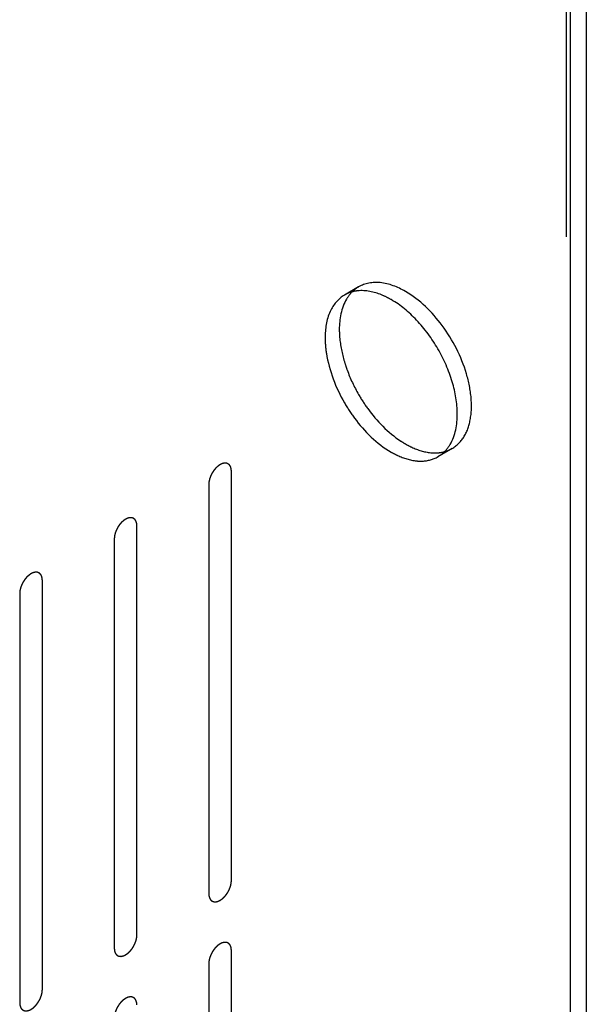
# Model space of a CAD drawing. Header units: inches. Extents: x 6 to 353, y 6 to 228.
# Tile 196 of 256: x 344.33 to 345.66, y 124.89 to 127.19. Entities that reach past the tile are written whole.
import ezdxf

# ---------------------------------------------------------------- set-up
doc = ezdxf.new("R2010")
doc.units = ezdxf.units.IN
doc.header["$LTSCALE"] = 19.946667
doc.header["$MEASUREMENT"] = 0
doc.linetypes.add('HIDDEN', pattern=[0.2, 0.1, -0.1])
doc.layers.get('0').update_dxf_attribs({"linetype": 'CONTINUOUS'})
doc.layers.add('DEFAULT_2', color=7, linetype='HIDDEN')

msp = doc.modelspace()

# ---------------------------------------------------------------- linework, layer by layer
at = {"color": 7, "linetype": 'Continuous'}
for p, q in [((345.6612, 128.6451), (345.6612, 75.4018)), ((345.6234, 128.6259), (345.6234, 75.3491))]:
    msp.add_line(p, q, dxfattribs=at)
at = {"layer": 'DEFAULT_2', "color": 7, "linetype": 'HIDDEN'}
for p, q in [((345.6142, 128.6785), (345.6142, 75.4018)), ((345.1283, 126.5665), (345.0951, 126.5473)), ((345.3471, 126.1876), (345.3139, 126.1684)), ((344.8304, 125.1751), (344.8304, 126.1345)), ((344.7774, 126.1039), (344.7774, 125.1445)), ((344.6091, 125.0474), (344.6091, 126.0068)), ((344.5561, 125.9761), (344.5561, 125.0167)), ((344.3878, 124.9196), (344.3878, 125.879)), ((344.3348, 125.8484), (344.3348, 124.889)), ((344.8304, 124.0525), (344.8304, 125.0118)), ((344.7774, 124.9812), (344.7774, 124.0218))]:
    msp.add_line(p, q, dxfattribs=at)
msp.add_arc((345.345, 126.3839), 0.2142, 236.5445, 239.9647, dxfattribs=at)
for points, knots in [([(345.2377, 126.5556), (345.2196, 126.5661), (345.1835, 126.5811), (345.1431, 126.575), (345.1283, 126.5665)], [0, 0, 0, 0, 0.550748, 1, 1, 1, 1]), ([(345.1127, 126.5544), (345.1078, 126.5495), (345.0886, 126.5241), (345.083, 126.4908), (345.083, 126.4663)], [0, 0, 0, 0, 0.221554, 1, 1, 1, 1]), ([(345.2045, 126.5364), (345.1982, 126.5401), (345.175, 126.5519), (345.1484, 126.5585), (345.1295, 126.5574)], [0, 0, 0, 0, 0.277697, 1, 1, 1, 1]), ([(345.3471, 126.1876), (345.358, 126.1939), (345.3779, 126.2141), (345.3923, 126.2568), (345.3935, 126.3083), (345.3776, 126.3858), (345.331, 126.477), (345.2716, 126.5361), (345.2377, 126.5556)], [0, 0, 0, 0, 0.087152, 0.186866, 0.304533, 0.438675, 0.730089, 1, 1, 1, 1]), ([(345.0951, 126.5473), (345.0804, 126.5388), (345.0549, 126.5069), (345.0498, 126.468), (345.0498, 126.4471)], [0, 0, 0, 0, 0.44925, 1, 1, 1, 1]), ([(345.3592, 126.2685), (345.3592, 126.2939), (345.3497, 126.3474), (345.3165, 126.4225), (345.268, 126.4888), (345.2264, 126.5238), (345.2045, 126.5364)], [0, 0, 0, 0, 0.237219, 0.500001, 0.762782, 1, 1, 1, 1]), ([(345.083, 126.4663), (345.083, 126.4603), (345.0842, 126.4349), (345.0893, 126.4098), (345.0948, 126.3912)], [0, 0, 0, 0, 0.235557, 1, 1, 1, 1]), ([(345.0498, 126.4471), (345.0498, 126.4349), (345.0546, 126.3816), (345.0746, 126.3303), (345.0951, 126.2947)], [0, 0, 0, 0, 0.229196, 1, 1, 1, 1]), ([(345.0948, 126.3912), (345.0968, 126.3846), (345.1057, 126.3579), (345.1177, 126.3323), (345.1283, 126.3139)], [0, 0, 0, 0, 0.244643, 1, 1, 1, 1]), ([(345.1283, 126.3139), (345.1348, 126.3026), (345.1615, 126.2614), (345.1967, 126.2251), (345.2268, 126.2051)], [0, 0, 0, 0, 0.263997, 1, 1, 1, 1]), ([(345.0951, 126.2947), (345.1022, 126.2824), (345.1314, 126.2378), (345.1706, 126.1988), (345.2045, 126.1792)], [0, 0, 0, 0, 0.267104, 1, 1, 1, 1]), ([(345.3295, 126.1805), (345.3344, 126.1854), (345.3536, 126.2108), (345.3592, 126.244), (345.3592, 126.2685)], [0, 0, 0, 0, 0.221554, 1, 1, 1, 1]), ([(345.2377, 126.1984), (345.2426, 126.1956), (345.2612, 126.1859), (345.2817, 126.1794), (345.2969, 126.1778)], [0, 0, 0, 0, 0.270542, 1, 1, 1, 1]), ([(345.2045, 126.1792), (345.2094, 126.1764), (345.228, 126.1667), (345.2485, 126.1602), (345.2637, 126.1586)], [0, 0, 0, 0, 0.270542, 1, 1, 1, 1]), ([(345.2637, 126.1586), (345.2682, 126.1582), (345.2854, 126.1576), (345.3029, 126.1621), (345.3139, 126.1684)], [0, 0, 0, 0, 0.266386, 1, 1, 1, 1]), ([(344.8304, 126.1345), (344.8303, 126.1355), (344.8302, 126.1369), (344.8301, 126.1385), (344.83, 126.1394), (344.83, 126.1398), (344.8299, 126.1402), (344.8298, 126.1405), (344.8297, 126.1409), (344.8295, 126.1416), (344.8292, 126.1426), (344.8289, 126.1436), (344.8287, 126.1443), (344.8285, 126.1447), (344.8284, 126.1451), (344.8283, 126.1453), (344.8281, 126.1456), (344.8277, 126.1462), (344.8272, 126.147), (344.8267, 126.1478), (344.8264, 126.1484), (344.8261, 126.1487), (344.826, 126.1489), (344.8258, 126.1491), (344.8255, 126.1493), (344.825, 126.1497), (344.8243, 126.1503), (344.8236, 126.1509), (344.8232, 126.1513), (344.8229, 126.1515), (344.8227, 126.1517), (344.8224, 126.1518), (344.8221, 126.1519), (344.8215, 126.1521), (344.8207, 126.1524), (344.8198, 126.1528), (344.8193, 126.153), (344.8189, 126.1531), (344.8187, 126.1532), (344.8184, 126.1532), (344.818, 126.1532), (344.8173, 126.1532), (344.8164, 126.1533), (344.8154, 126.1533), (344.8148, 126.1534), (344.8144, 126.1534), (344.8141, 126.1534), (344.8138, 126.1533), (344.8134, 126.1532), (344.8127, 126.1531), (344.8116, 126.1528), (344.8106, 126.1526), (344.8099, 126.1524), (344.8095, 126.1523), (344.8092, 126.1523), (344.8088, 126.1521), (344.8084, 126.1519), (344.8078, 126.1517), (344.8072, 126.1514), (344.8063, 126.151), (344.8054, 126.1506), (344.8047, 126.1502), (344.8042, 126.15), (344.8039, 126.1499), (344.8036, 126.1496), (344.8032, 126.1493), (344.8024, 126.1488), (344.8013, 126.1481), (344.8003, 126.1473), (344.7994, 126.1467), (344.7988, 126.1463), (344.7981, 126.1457), (344.7973, 126.145), (344.7963, 126.144), (344.7953, 126.143), (344.7944, 126.1423), (344.7938, 126.1417), (344.7932, 126.141), (344.7925, 126.1401), (344.7915, 126.139), (344.7906, 126.1379), (344.7898, 126.1369), (344.7892, 126.1363), (344.7887, 126.1355), (344.788, 126.1345), (344.7872, 126.1332), (344.7863, 126.1319), (344.7857, 126.1308), (344.7851, 126.1301), (344.7848, 126.1292), (344.7842, 126.1282), (344.7835, 126.1268), (344.7828, 126.1254), (344.7823, 126.1244), (344.7819, 126.1235), (344.7816, 126.1227), (344.7812, 126.1216), (344.7807, 126.1202), (344.7801, 126.1188), (344.7797, 126.1177), (344.7794, 126.1169), (344.7793, 126.116), (344.779, 126.1149), (344.7787, 126.1136), (344.7784, 126.1122), (344.7781, 126.1111), (344.7779, 126.1103), (344.7779, 126.1095), (344.7778, 126.1084), (344.7776, 126.1066), (344.7775, 126.105), (344.7774, 126.1039)], [0, 0, 0, 0, 0.03125, 0.046875, 0.054688, 0.058594, 0.0625, 0.066406, 0.070312, 0.078125, 0.09375, 0.109375, 0.117188, 0.121094, 0.125, 0.128906, 0.132812, 0.140625, 0.15625, 0.171875, 0.179688, 0.183594, 0.1875, 0.191406, 0.195312, 0.203125, 0.21875, 0.234375, 0.242188, 0.246094, 0.25, 0.253906, 0.257812, 0.265625, 0.28125, 0.296875, 0.304688, 0.308594, 0.3125, 0.316406, 0.320312, 0.328125, 0.34375, 0.359375, 0.367188, 0.371094, 0.375, 0.378906, 0.382812, 0.390625, 0.40625, 0.421875, 0.429688, 0.433594, 0.4375, 0.441406, 0.445312, 0.453125, 0.460938, 0.46875, 0.484375, 0.492188, 0.496094, 0.5, 0.503906, 0.507812, 0.515625, 0.53125, 0.546875, 0.554688, 0.5625, 0.570312, 0.578125, 0.59375, 0.609375, 0.617188, 0.625, 0.632812, 0.640625, 0.65625, 0.671875, 0.679688, 0.6875, 0.695312, 0.703125, 0.71875, 0.734375, 0.742188, 0.75, 0.757812, 0.765625, 0.78125, 0.796875, 0.804688, 0.8125, 0.820312, 0.828125, 0.84375, 0.859375, 0.867188, 0.875, 0.882812, 0.890625, 0.90625, 0.921875, 0.929688, 0.9375, 0.945312, 0.953125, 0.96875, 1, 1, 1, 1]), ([(344.6091, 126.0068), (344.609, 126.0077), (344.6089, 126.0091), (344.6087, 126.0108), (344.6087, 126.0116), (344.6086, 126.0121), (344.6086, 126.0124), (344.6085, 126.0127), (344.6084, 126.0131), (344.6082, 126.0138), (344.6079, 126.0148), (344.6075, 126.0159), (344.6073, 126.0166), (344.6072, 126.017), (344.6071, 126.0173), (344.607, 126.0175), (344.6068, 126.0178), (344.6064, 126.0184), (344.6059, 126.0192), (344.6054, 126.02), (344.605, 126.0206), (344.6048, 126.0209), (344.6047, 126.0212), (344.6045, 126.0213), (344.6042, 126.0216), (344.6037, 126.022), (344.603, 126.0225), (344.6023, 126.0231), (344.6018, 126.0235), (344.6015, 126.0237), (344.6014, 126.0239), (344.6011, 126.024), (344.6008, 126.0241), (344.6002, 126.0244), (344.5993, 126.0247), (344.5985, 126.025), (344.5979, 126.0252), (344.5976, 126.0253), (344.5974, 126.0254), (344.5971, 126.0254), (344.5967, 126.0254), (344.596, 126.0255), (344.5951, 126.0255), (344.5941, 126.0255), (344.5934, 126.0256), (344.5931, 126.0256), (344.5928, 126.0256), (344.5925, 126.0255), (344.5921, 126.0254), (344.5913, 126.0253), (344.5903, 126.025), (344.5893, 126.0248), (344.5886, 126.0247), (344.5881, 126.0246), (344.5878, 126.0245), (344.5875, 126.0243), (344.5871, 126.0241), (344.5865, 126.0239), (344.5859, 126.0236), (344.585, 126.0232), (344.5841, 126.0228), (344.5834, 126.0224), (344.5829, 126.0222), (344.5826, 126.0221), (344.5823, 126.0218), (344.5818, 126.0216), (344.5811, 126.021), (344.58, 126.0203), (344.5789, 126.0196), (344.5781, 126.0189), (344.5774, 126.0185), (344.5768, 126.0179), (344.576, 126.0172), (344.575, 126.0162), (344.5739, 126.0153), (344.5731, 126.0145), (344.5725, 126.014), (344.5719, 126.0132), (344.5712, 126.0123), (344.5702, 126.0112), (344.5692, 126.0101), (344.5685, 126.0092), (344.5679, 126.0085), (344.5674, 126.0077), (344.5667, 126.0067), (344.5659, 126.0054), (344.565, 126.0041), (344.5644, 126.003), (344.5638, 126.0023), (344.5634, 126.0015), (344.5629, 126.0004), (344.5622, 125.999), (344.5615, 125.9977), (344.561, 125.9966), (344.5605, 125.9958), (344.5603, 125.9949), (344.5598, 125.9938), (344.5593, 125.9924), (344.5588, 125.991), (344.5584, 125.9899), (344.5581, 125.9891), (344.5579, 125.9883), (344.5577, 125.9872), (344.5574, 125.9858), (344.557, 125.9844), (344.5568, 125.9833), (344.5566, 125.9825), (344.5565, 125.9817), (344.5564, 125.9806), (344.5563, 125.9788), (344.5562, 125.9772), (344.5561, 125.9761)], [0, 0, 0, 0, 0.03125, 0.046875, 0.054688, 0.058594, 0.0625, 0.066406, 0.070312, 0.078125, 0.09375, 0.109375, 0.117188, 0.121094, 0.125, 0.128906, 0.132812, 0.140625, 0.15625, 0.171875, 0.179688, 0.183594, 0.1875, 0.191406, 0.195312, 0.203125, 0.21875, 0.234375, 0.242188, 0.246094, 0.25, 0.253906, 0.257812, 0.265625, 0.28125, 0.296875, 0.304688, 0.308594, 0.3125, 0.316406, 0.320312, 0.328125, 0.34375, 0.359375, 0.367188, 0.371094, 0.375, 0.378906, 0.382812, 0.390625, 0.40625, 0.421875, 0.429688, 0.433594, 0.4375, 0.441406, 0.445312, 0.453125, 0.460938, 0.46875, 0.484375, 0.492188, 0.496094, 0.5, 0.503906, 0.507812, 0.515625, 0.53125, 0.546875, 0.554688, 0.5625, 0.570312, 0.578125, 0.59375, 0.609375, 0.617188, 0.625, 0.632812, 0.640625, 0.65625, 0.671875, 0.679688, 0.6875, 0.695312, 0.703125, 0.71875, 0.734375, 0.742188, 0.75, 0.757812, 0.765625, 0.78125, 0.796875, 0.804688, 0.8125, 0.820312, 0.828125, 0.84375, 0.859375, 0.867188, 0.875, 0.882812, 0.890625, 0.90625, 0.921875, 0.929688, 0.9375, 0.945312, 0.953125, 0.96875, 1, 1, 1, 1]), ([(344.3878, 125.879), (344.3877, 125.8799), (344.3876, 125.8813), (344.3874, 125.883), (344.3874, 125.8838), (344.3873, 125.8843), (344.3873, 125.8846), (344.3872, 125.8849), (344.3871, 125.8853), (344.3868, 125.886), (344.3865, 125.8871), (344.3862, 125.8881), (344.386, 125.8888), (344.3859, 125.8892), (344.3858, 125.8895), (344.3856, 125.8897), (344.3854, 125.8901), (344.3851, 125.8906), (344.3846, 125.8914), (344.3841, 125.8922), (344.3837, 125.8928), (344.3835, 125.8931), (344.3834, 125.8934), (344.3831, 125.8935), (344.3829, 125.8938), (344.3824, 125.8942), (344.3817, 125.8948), (344.381, 125.8953), (344.3805, 125.8957), (344.3802, 125.896), (344.38, 125.8962), (344.3798, 125.8962), (344.3794, 125.8964), (344.3789, 125.8966), (344.378, 125.8969), (344.3772, 125.8972), (344.3766, 125.8974), (344.3763, 125.8975), (344.376, 125.8977), (344.3757, 125.8976), (344.3754, 125.8977), (344.3747, 125.8977), (344.3737, 125.8977), (344.3728, 125.8978), (344.3721, 125.8978), (344.3717, 125.8978), (344.3715, 125.8978), (344.3711, 125.8977), (344.3707, 125.8977), (344.37, 125.8975), (344.369, 125.8973), (344.368, 125.897), (344.3672, 125.8969), (344.3668, 125.8968), (344.3665, 125.8967), (344.3662, 125.8966), (344.3657, 125.8964), (344.3652, 125.8961), (344.3645, 125.8958), (344.3637, 125.8954), (344.3628, 125.895), (344.362, 125.8946), (344.3616, 125.8944), (344.3613, 125.8943), (344.3609, 125.8941), (344.3605, 125.8938), (344.3598, 125.8932), (344.3587, 125.8925), (344.3576, 125.8918), (344.3568, 125.8912), (344.3561, 125.8908), (344.3555, 125.8901), (344.3547, 125.8894), (344.3536, 125.8884), (344.3526, 125.8875), (344.3518, 125.8867), (344.3511, 125.8862), (344.3506, 125.8855), (344.3498, 125.8846), (344.3489, 125.8834), (344.3479, 125.8823), (344.3472, 125.8814), (344.3466, 125.8807), (344.3461, 125.8799), (344.3454, 125.8789), (344.3446, 125.8776), (344.3437, 125.8763), (344.343, 125.8753), (344.3425, 125.8745), (344.3421, 125.8737), (344.3416, 125.8726), (344.3409, 125.8712), (344.3402, 125.8699), (344.3397, 125.8688), (344.3392, 125.868), (344.3389, 125.8671), (344.3385, 125.866), (344.338, 125.8646), (344.3375, 125.8632), (344.3371, 125.8621), (344.3368, 125.8613), (344.3366, 125.8605), (344.3363, 125.8594), (344.336, 125.858), (344.3357, 125.8566), (344.3355, 125.8555), (344.3352, 125.8547), (344.3352, 125.8539), (344.3351, 125.8529), (344.335, 125.851), (344.3348, 125.8494), (344.3348, 125.8484)], [0, 0, 0, 0, 0.03125, 0.046875, 0.054688, 0.058594, 0.0625, 0.066406, 0.070312, 0.078125, 0.09375, 0.109375, 0.117188, 0.121094, 0.125, 0.128906, 0.132812, 0.140625, 0.15625, 0.171875, 0.179688, 0.183594, 0.1875, 0.191406, 0.195312, 0.203125, 0.21875, 0.234375, 0.242188, 0.246094, 0.25, 0.253906, 0.257812, 0.265625, 0.28125, 0.296875, 0.304688, 0.308594, 0.3125, 0.316406, 0.320312, 0.328125, 0.34375, 0.359375, 0.367188, 0.371094, 0.375, 0.378906, 0.382812, 0.390625, 0.40625, 0.421875, 0.429688, 0.433594, 0.4375, 0.441406, 0.445312, 0.453125, 0.460938, 0.46875, 0.484375, 0.492188, 0.496094, 0.5, 0.503906, 0.507812, 0.515625, 0.53125, 0.546875, 0.554688, 0.5625, 0.570312, 0.578125, 0.59375, 0.609375, 0.617188, 0.625, 0.632812, 0.640625, 0.65625, 0.671875, 0.679688, 0.6875, 0.695312, 0.703125, 0.71875, 0.734375, 0.742188, 0.75, 0.757812, 0.765625, 0.78125, 0.796875, 0.804688, 0.8125, 0.820312, 0.828125, 0.84375, 0.859375, 0.867188, 0.875, 0.882812, 0.890625, 0.90625, 0.921875, 0.929688, 0.9375, 0.945312, 0.953125, 0.96875, 1, 1, 1, 1]), ([(344.7774, 125.1445), (344.7775, 125.1436), (344.7776, 125.1422), (344.7778, 125.1405), (344.7778, 125.1397), (344.7779, 125.1392), (344.7779, 125.1389), (344.778, 125.1386), (344.7781, 125.1382), (344.7783, 125.1375), (344.7787, 125.1364), (344.779, 125.1354), (344.7792, 125.1347), (344.7793, 125.1343), (344.7794, 125.134), (344.7796, 125.1338), (344.7798, 125.1334), (344.7801, 125.1329), (344.7806, 125.1321), (344.7811, 125.1313), (344.7815, 125.1307), (344.7817, 125.1304), (344.7818, 125.1301), (344.782, 125.13), (344.7823, 125.1297), (344.7828, 125.1293), (344.7835, 125.1288), (344.7842, 125.1282), (344.7847, 125.1278), (344.785, 125.1275), (344.7852, 125.1273), (344.7854, 125.1273), (344.7857, 125.1271), (344.7863, 125.1269), (344.7872, 125.1266), (344.788, 125.1263), (344.7886, 125.1261), (344.7889, 125.126), (344.7892, 125.1259), (344.7895, 125.1259), (344.7898, 125.1258), (344.7905, 125.1258), (344.7914, 125.1258), (344.7924, 125.1257), (344.7931, 125.1257), (344.7934, 125.1257), (344.7937, 125.1257), (344.794, 125.1258), (344.7944, 125.1258), (344.7952, 125.126), (344.7962, 125.1262), (344.7972, 125.1265), (344.798, 125.1266), (344.7984, 125.1267), (344.7987, 125.1268), (344.799, 125.127), (344.7994, 125.1271), (344.8, 125.1274), (344.8006, 125.1277), (344.8015, 125.1281), (344.8024, 125.1285), (344.8032, 125.1289), (344.8036, 125.1291), (344.8039, 125.1292), (344.8042, 125.1294), (344.8047, 125.1297), (344.8054, 125.1303), (344.8065, 125.131), (344.8076, 125.1317), (344.8084, 125.1323), (344.8091, 125.1327), (344.8097, 125.1334), (344.8105, 125.1341), (344.8115, 125.1351), (344.8126, 125.136), (344.8134, 125.1368), (344.814, 125.1373), (344.8146, 125.1381), (344.8154, 125.1389), (344.8163, 125.1401), (344.8173, 125.1412), (344.818, 125.1421), (344.8186, 125.1428), (344.8191, 125.1436), (344.8198, 125.1446), (344.8206, 125.1459), (344.8215, 125.1472), (344.8221, 125.1482), (344.8227, 125.149), (344.8231, 125.1498), (344.8236, 125.1509), (344.8243, 125.1523), (344.825, 125.1536), (344.8255, 125.1547), (344.826, 125.1555), (344.8262, 125.1564), (344.8267, 125.1575), (344.8272, 125.1589), (344.8277, 125.1603), (344.8281, 125.1614), (344.8284, 125.1622), (344.8286, 125.163), (344.8288, 125.1641), (344.8291, 125.1655), (344.8295, 125.1669), (344.8297, 125.168), (344.8299, 125.1688), (344.83, 125.1696), (344.8301, 125.1706), (344.8302, 125.1725), (344.8303, 125.1741), (344.8304, 125.1751)], [0, 0, 0, 0, 0.03125, 0.046875, 0.054688, 0.058594, 0.0625, 0.066406, 0.070312, 0.078125, 0.09375, 0.109375, 0.117188, 0.121094, 0.125, 0.128906, 0.132812, 0.140625, 0.15625, 0.171875, 0.179688, 0.183594, 0.1875, 0.191406, 0.195312, 0.203125, 0.21875, 0.234375, 0.242188, 0.246094, 0.25, 0.253906, 0.257812, 0.265625, 0.28125, 0.296875, 0.304688, 0.308594, 0.3125, 0.316406, 0.320312, 0.328125, 0.34375, 0.359375, 0.367188, 0.371094, 0.375, 0.378906, 0.382812, 0.390625, 0.40625, 0.421875, 0.429688, 0.433594, 0.4375, 0.441406, 0.445312, 0.453125, 0.460938, 0.46875, 0.484375, 0.492188, 0.496094, 0.5, 0.503906, 0.507812, 0.515625, 0.53125, 0.546875, 0.554688, 0.5625, 0.570312, 0.578125, 0.59375, 0.609375, 0.617188, 0.625, 0.632812, 0.640625, 0.65625, 0.671875, 0.679688, 0.6875, 0.695312, 0.703125, 0.71875, 0.734375, 0.742188, 0.75, 0.757812, 0.765625, 0.78125, 0.796875, 0.804688, 0.8125, 0.820312, 0.828125, 0.84375, 0.859375, 0.867188, 0.875, 0.882812, 0.890625, 0.90625, 0.921875, 0.929688, 0.9375, 0.945312, 0.953125, 0.96875, 1, 1, 1, 1]), ([(344.5561, 125.0167), (344.5562, 125.0158), (344.5563, 125.0144), (344.5564, 125.0127), (344.5565, 125.0119), (344.5566, 125.0115), (344.5566, 125.0111), (344.5567, 125.0108), (344.5568, 125.0104), (344.557, 125.0097), (344.5573, 125.0087), (344.5576, 125.0077), (344.5579, 125.0069), (344.558, 125.0065), (344.5581, 125.0062), (344.5582, 125.006), (344.5584, 125.0057), (344.5588, 125.0051), (344.5593, 125.0043), (344.5598, 125.0035), (344.5601, 125.0029), (344.5604, 125.0026), (344.5605, 125.0023), (344.5607, 125.0022), (344.561, 125.002), (344.5615, 125.0016), (344.5622, 125.001), (344.5629, 125.0004), (344.5634, 125), (344.5636, 124.9998), (344.5638, 124.9996), (344.5641, 124.9995), (344.5644, 124.9994), (344.565, 124.9992), (344.5658, 124.9988), (344.5667, 124.9985), (344.5673, 124.9983), (344.5676, 124.9982), (344.5678, 124.9981), (344.5681, 124.9981), (344.5685, 124.9981), (344.5692, 124.998), (344.5701, 124.998), (344.5711, 124.998), (344.5717, 124.9979), (344.5721, 124.9979), (344.5724, 124.9979), (344.5727, 124.998), (344.5731, 124.9981), (344.5738, 124.9982), (344.5749, 124.9985), (344.5759, 124.9987), (344.5766, 124.9989), (344.577, 124.999), (344.5773, 124.999), (344.5777, 124.9992), (344.5781, 124.9994), (344.5787, 124.9996), (344.5793, 124.9999), (344.5802, 125.0003), (344.5811, 125.0007), (344.5818, 125.0011), (344.5823, 125.0013), (344.5826, 125.0014), (344.5829, 125.0017), (344.5833, 125.002), (344.5841, 125.0025), (344.5852, 125.0032), (344.5862, 125.004), (344.5871, 125.0046), (344.5877, 125.005), (344.5884, 125.0056), (344.5892, 125.0063), (344.5902, 125.0073), (344.5913, 125.0082), (344.5921, 125.009), (344.5927, 125.0096), (344.5933, 125.0103), (344.594, 125.0112), (344.595, 125.0123), (344.5959, 125.0134), (344.5967, 125.0144), (344.5973, 125.015), (344.5978, 125.0158), (344.5985, 125.0168), (344.5993, 125.0181), (344.6002, 125.0194), (344.6008, 125.0205), (344.6014, 125.0212), (344.6017, 125.0221), (344.6023, 125.0231), (344.603, 125.0245), (344.6037, 125.0258), (344.6042, 125.0269), (344.6047, 125.0277), (344.6049, 125.0286), (344.6053, 125.0297), (344.6058, 125.0311), (344.6064, 125.0325), (344.6068, 125.0336), (344.6071, 125.0344), (344.6073, 125.0352), (344.6075, 125.0363), (344.6078, 125.0377), (344.6081, 125.0391), (344.6084, 125.0402), (344.6086, 125.041), (344.6086, 125.0418), (344.6087, 125.0429), (344.6089, 125.0447), (344.609, 125.0463), (344.6091, 125.0474)], [0, 0, 0, 0, 0.03125, 0.046875, 0.054688, 0.058594, 0.0625, 0.066406, 0.070312, 0.078125, 0.09375, 0.109375, 0.117188, 0.121094, 0.125, 0.128906, 0.132812, 0.140625, 0.15625, 0.171875, 0.179688, 0.183594, 0.1875, 0.191406, 0.195312, 0.203125, 0.21875, 0.234375, 0.242188, 0.246094, 0.25, 0.253906, 0.257812, 0.265625, 0.28125, 0.296875, 0.304688, 0.308594, 0.3125, 0.316406, 0.320312, 0.328125, 0.34375, 0.359375, 0.367188, 0.371094, 0.375, 0.378906, 0.382812, 0.390625, 0.40625, 0.421875, 0.429688, 0.433594, 0.4375, 0.441406, 0.445312, 0.453125, 0.460938, 0.46875, 0.484375, 0.492188, 0.496094, 0.5, 0.503906, 0.507812, 0.515625, 0.53125, 0.546875, 0.554688, 0.5625, 0.570312, 0.578125, 0.59375, 0.609375, 0.617188, 0.625, 0.632812, 0.640625, 0.65625, 0.671875, 0.679688, 0.6875, 0.695312, 0.703125, 0.71875, 0.734375, 0.742188, 0.75, 0.757812, 0.765625, 0.78125, 0.796875, 0.804688, 0.8125, 0.820312, 0.828125, 0.84375, 0.859375, 0.867188, 0.875, 0.882812, 0.890625, 0.90625, 0.921875, 0.929688, 0.9375, 0.945312, 0.953125, 0.96875, 1, 1, 1, 1]), ([(344.8304, 125.0118), (344.8303, 125.0128), (344.8302, 125.0142), (344.8301, 125.0159), (344.83, 125.0167), (344.83, 125.0171), (344.8299, 125.0175), (344.8298, 125.0178), (344.8297, 125.0182), (344.8295, 125.0189), (344.8292, 125.0199), (344.8289, 125.0209), (344.8287, 125.0217), (344.8285, 125.0221), (344.8284, 125.0224), (344.8283, 125.0226), (344.8281, 125.0229), (344.8277, 125.0235), (344.8272, 125.0243), (344.8267, 125.0251), (344.8264, 125.0257), (344.8261, 125.026), (344.826, 125.0263), (344.8258, 125.0264), (344.8255, 125.0266), (344.825, 125.027), (344.8243, 125.0276), (344.8236, 125.0282), (344.8232, 125.0286), (344.8229, 125.0288), (344.8227, 125.029), (344.8224, 125.0291), (344.8221, 125.0292), (344.8215, 125.0294), (344.8207, 125.0298), (344.8198, 125.0301), (344.8193, 125.0303), (344.8189, 125.0304), (344.8187, 125.0305), (344.8184, 125.0305), (344.818, 125.0305), (344.8173, 125.0306), (344.8164, 125.0306), (344.8154, 125.0306), (344.8148, 125.0307), (344.8144, 125.0307), (344.8141, 125.0307), (344.8138, 125.0306), (344.8134, 125.0305), (344.8127, 125.0304), (344.8116, 125.0301), (344.8106, 125.0299), (344.8099, 125.0297), (344.8095, 125.0296), (344.8092, 125.0296), (344.8088, 125.0294), (344.8084, 125.0292), (344.8078, 125.029), (344.8072, 125.0287), (344.8063, 125.0283), (344.8054, 125.0279), (344.8047, 125.0275), (344.8042, 125.0273), (344.8039, 125.0272), (344.8036, 125.0269), (344.8032, 125.0266), (344.8024, 125.0261), (344.8013, 125.0254), (344.8003, 125.0246), (344.7994, 125.024), (344.7988, 125.0236), (344.7981, 125.023), (344.7973, 125.0223), (344.7963, 125.0213), (344.7953, 125.0204), (344.7944, 125.0196), (344.7938, 125.019), (344.7932, 125.0183), (344.7925, 125.0174), (344.7915, 125.0163), (344.7906, 125.0152), (344.7898, 125.0142), (344.7892, 125.0136), (344.7887, 125.0128), (344.788, 125.0118), (344.7872, 125.0105), (344.7863, 125.0092), (344.7857, 125.0081), (344.7851, 125.0074), (344.7848, 125.0065), (344.7842, 125.0055), (344.7835, 125.0041), (344.7828, 125.0028), (344.7823, 125.0017), (344.7819, 125.0009), (344.7816, 125), (344.7812, 124.9989), (344.7807, 124.9975), (344.7801, 124.9961), (344.7797, 124.995), (344.7794, 124.9942), (344.7793, 124.9933), (344.779, 124.9922), (344.7787, 124.9909), (344.7784, 124.9895), (344.7781, 124.9884), (344.7779, 124.9876), (344.7779, 124.9868), (344.7778, 124.9857), (344.7776, 124.9839), (344.7775, 124.9823), (344.7774, 124.9812)], [0, 0, 0, 0, 0.03125, 0.046875, 0.054688, 0.058594, 0.0625, 0.066406, 0.070312, 0.078125, 0.09375, 0.109375, 0.117188, 0.121094, 0.125, 0.128906, 0.132812, 0.140625, 0.15625, 0.171875, 0.179688, 0.183594, 0.1875, 0.191406, 0.195312, 0.203125, 0.21875, 0.234375, 0.242188, 0.246094, 0.25, 0.253906, 0.257812, 0.265625, 0.28125, 0.296875, 0.304688, 0.308594, 0.3125, 0.316406, 0.320312, 0.328125, 0.34375, 0.359375, 0.367188, 0.371094, 0.375, 0.378906, 0.382812, 0.390625, 0.40625, 0.421875, 0.429688, 0.433594, 0.4375, 0.441406, 0.445312, 0.453125, 0.460938, 0.46875, 0.484375, 0.492188, 0.496094, 0.5, 0.503906, 0.507812, 0.515625, 0.53125, 0.546875, 0.554688, 0.5625, 0.570312, 0.578125, 0.59375, 0.609375, 0.617188, 0.625, 0.632812, 0.640625, 0.65625, 0.671875, 0.679688, 0.6875, 0.695312, 0.703125, 0.71875, 0.734375, 0.742188, 0.75, 0.757812, 0.765625, 0.78125, 0.796875, 0.804688, 0.8125, 0.820312, 0.828125, 0.84375, 0.859375, 0.867188, 0.875, 0.882812, 0.890625, 0.90625, 0.921875, 0.929688, 0.9375, 0.945312, 0.953125, 0.96875, 1, 1, 1, 1]), ([(344.3348, 124.889), (344.3348, 124.888), (344.335, 124.8866), (344.3351, 124.885), (344.3352, 124.8841), (344.3352, 124.8837), (344.3352, 124.8833), (344.3354, 124.883), (344.3355, 124.8826), (344.3357, 124.8819), (344.336, 124.8809), (344.3363, 124.8799), (344.3365, 124.8792), (344.3367, 124.8788), (344.3367, 124.8784), (344.3369, 124.8782), (344.3371, 124.8779), (344.3375, 124.8773), (344.338, 124.8765), (344.3385, 124.8757), (344.3388, 124.8751), (344.339, 124.8748), (344.3392, 124.8746), (344.3394, 124.8744), (344.3397, 124.8742), (344.3402, 124.8738), (344.3408, 124.8732), (344.3415, 124.8726), (344.342, 124.8722), (344.3423, 124.872), (344.3425, 124.8718), (344.3428, 124.8717), (344.3431, 124.8716), (344.3437, 124.8714), (344.3445, 124.8711), (344.3454, 124.8708), (344.3459, 124.8705), (344.3463, 124.8704), (344.3465, 124.8703), (344.3468, 124.8703), (344.3472, 124.8703), (344.3478, 124.8703), (344.3488, 124.8702), (344.3497, 124.8702), (344.3504, 124.8702), (344.3508, 124.8701), (344.3511, 124.8701), (344.3514, 124.8702), (344.3518, 124.8703), (344.3525, 124.8705), (344.3536, 124.8707), (344.3546, 124.8709), (344.3553, 124.8711), (344.3557, 124.8712), (344.356, 124.8712), (344.3564, 124.8714), (344.3568, 124.8716), (344.3573, 124.8718), (344.358, 124.8721), (344.3589, 124.8725), (344.3597, 124.873), (344.3605, 124.8733), (344.3609, 124.8735), (344.3613, 124.8736), (344.3616, 124.8739), (344.362, 124.8742), (344.3628, 124.8747), (344.3638, 124.8754), (344.3649, 124.8762), (344.3658, 124.8768), (344.3664, 124.8772), (344.367, 124.8778), (344.3679, 124.8785), (344.3689, 124.8795), (344.3699, 124.8805), (344.3708, 124.8812), (344.3714, 124.8818), (344.3719, 124.8825), (344.3727, 124.8834), (344.3737, 124.8845), (344.3746, 124.8857), (344.3754, 124.8866), (344.376, 124.8872), (344.3764, 124.888), (344.3771, 124.8891), (344.378, 124.8904), (344.3788, 124.8916), (344.3795, 124.8927), (344.38, 124.8934), (344.3804, 124.8943), (344.381, 124.8954), (344.3817, 124.8967), (344.3823, 124.8981), (344.3829, 124.8992), (344.3833, 124.9), (344.3836, 124.9008), (344.384, 124.9019), (344.3845, 124.9033), (344.385, 124.9047), (344.3854, 124.9058), (344.3858, 124.9066), (344.3859, 124.9075), (344.3862, 124.9086), (344.3865, 124.9099), (344.3868, 124.9113), (344.3871, 124.9124), (344.3873, 124.9132), (344.3873, 124.914), (344.3874, 124.9151), (344.3876, 124.9169), (344.3877, 124.9185), (344.3878, 124.9196)], [0, 0, 0, 0, 0.03125, 0.046875, 0.054688, 0.058594, 0.0625, 0.066406, 0.070312, 0.078125, 0.09375, 0.109375, 0.117188, 0.121094, 0.125, 0.128906, 0.132812, 0.140625, 0.15625, 0.171875, 0.179688, 0.183594, 0.1875, 0.191406, 0.195312, 0.203125, 0.21875, 0.234375, 0.242188, 0.246094, 0.25, 0.253906, 0.257812, 0.265625, 0.28125, 0.296875, 0.304688, 0.308594, 0.3125, 0.316406, 0.320312, 0.328125, 0.34375, 0.359375, 0.367188, 0.371094, 0.375, 0.378906, 0.382812, 0.390625, 0.40625, 0.421875, 0.429688, 0.433594, 0.4375, 0.441406, 0.445312, 0.453125, 0.460938, 0.46875, 0.484375, 0.492188, 0.496094, 0.5, 0.503906, 0.507812, 0.515625, 0.53125, 0.546875, 0.554688, 0.5625, 0.570312, 0.578125, 0.59375, 0.609375, 0.617188, 0.625, 0.632812, 0.640625, 0.65625, 0.671875, 0.679688, 0.6875, 0.695312, 0.703125, 0.71875, 0.734375, 0.742188, 0.75, 0.757812, 0.765625, 0.78125, 0.796875, 0.804688, 0.8125, 0.820312, 0.828125, 0.84375, 0.859375, 0.867188, 0.875, 0.882812, 0.890625, 0.90625, 0.921875, 0.929688, 0.9375, 0.945312, 0.953125, 0.96875, 1, 1, 1, 1]), ([(344.6091, 124.8841), (344.609, 124.885), (344.6089, 124.8864), (344.6087, 124.8881), (344.6087, 124.8889), (344.6086, 124.8894), (344.6086, 124.8897), (344.6085, 124.89), (344.6084, 124.8904), (344.6082, 124.8911), (344.6079, 124.8922), (344.6075, 124.8932), (344.6073, 124.8939), (344.6072, 124.8943), (344.6071, 124.8946), (344.607, 124.8948), (344.6068, 124.8951), (344.6064, 124.8957), (344.6059, 124.8965), (344.6054, 124.8973), (344.605, 124.8979), (344.6048, 124.8982), (344.6047, 124.8985), (344.6045, 124.8986), (344.6042, 124.8989), (344.6037, 124.8993), (344.603, 124.8998), (344.6023, 124.9004), (344.6018, 124.9008), (344.6015, 124.9011), (344.6014, 124.9013), (344.6011, 124.9013), (344.6008, 124.9015), (344.6002, 124.9017), (344.5993, 124.902), (344.5985, 124.9023), (344.5979, 124.9025), (344.5976, 124.9026), (344.5974, 124.9027), (344.5971, 124.9027), (344.5967, 124.9027), (344.596, 124.9028), (344.5951, 124.9028), (344.5941, 124.9029), (344.5934, 124.9029), (344.5931, 124.9029), (344.5928, 124.9029), (344.5925, 124.9028), (344.5921, 124.9027), (344.5913, 124.9026), (344.5903, 124.9024), (344.5893, 124.9021), (344.5886, 124.902), (344.5881, 124.9019), (344.5878, 124.9018), (344.5875, 124.9016), (344.5871, 124.9014), (344.5865, 124.9012), (344.5859, 124.9009), (344.585, 124.9005), (344.5841, 124.9001), (344.5834, 124.8997), (344.5829, 124.8995), (344.5826, 124.8994), (344.5823, 124.8991), (344.5818, 124.8989), (344.5811, 124.8983), (344.58, 124.8976), (344.5789, 124.8969), (344.5781, 124.8963), (344.5774, 124.8959), (344.5768, 124.8952), (344.576, 124.8945), (344.575, 124.8935), (344.5739, 124.8926), (344.5731, 124.8918), (344.5725, 124.8913), (344.5719, 124.8905), (344.5712, 124.8897), (344.5702, 124.8885), (344.5692, 124.8874), (344.5685, 124.8865), (344.5679, 124.8858), (344.5674, 124.885), (344.5667, 124.884), (344.5659, 124.8827), (344.565, 124.8814), (344.5644, 124.8804), (344.5638, 124.8796), (344.5634, 124.8788), (344.5629, 124.8777), (344.5622, 124.8763), (344.5615, 124.875), (344.561, 124.8739), (344.5605, 124.8731), (344.5603, 124.8722), (344.5598, 124.8711), (344.5593, 124.8697), (344.5588, 124.8683), (344.5584, 124.8672), (344.5581, 124.8664), (344.5579, 124.8656), (344.5577, 124.8645), (344.5574, 124.8631), (344.557, 124.8617), (344.5568, 124.8606), (344.5566, 124.8598), (344.5565, 124.859), (344.5564, 124.8579), (344.5563, 124.8561), (344.5562, 124.8545), (344.5561, 124.8534)], [0, 0, 0, 0, 0.03125, 0.046875, 0.054688, 0.058594, 0.0625, 0.066406, 0.070312, 0.078125, 0.09375, 0.109375, 0.117188, 0.121094, 0.125, 0.128906, 0.132812, 0.140625, 0.15625, 0.171875, 0.179688, 0.183594, 0.1875, 0.191406, 0.195312, 0.203125, 0.21875, 0.234375, 0.242188, 0.246094, 0.25, 0.253906, 0.257812, 0.265625, 0.28125, 0.296875, 0.304688, 0.308594, 0.3125, 0.316406, 0.320312, 0.328125, 0.34375, 0.359375, 0.367188, 0.371094, 0.375, 0.378906, 0.382812, 0.390625, 0.40625, 0.421875, 0.429688, 0.433594, 0.4375, 0.441406, 0.445312, 0.453125, 0.460938, 0.46875, 0.484375, 0.492188, 0.496094, 0.5, 0.503906, 0.507812, 0.515625, 0.53125, 0.546875, 0.554688, 0.5625, 0.570312, 0.578125, 0.59375, 0.609375, 0.617188, 0.625, 0.632812, 0.640625, 0.65625, 0.671875, 0.679688, 0.6875, 0.695312, 0.703125, 0.71875, 0.734375, 0.742188, 0.75, 0.757812, 0.765625, 0.78125, 0.796875, 0.804688, 0.8125, 0.820312, 0.828125, 0.84375, 0.859375, 0.867188, 0.875, 0.882812, 0.890625, 0.90625, 0.921875, 0.929688, 0.9375, 0.945312, 0.953125, 0.96875, 1, 1, 1, 1])]:
    msp.add_open_spline(points, degree=3, knots=knots, dxfattribs=at)
for points in [[(345.1134, 126.5548), (345.107, 126.5531), (345.1008, 126.5506), (345.0951, 126.5473)], [(345.1283, 126.5665), (345.1227, 126.5632), (345.1174, 126.5591), (345.1127, 126.5544)], [(345.1295, 126.5574), (345.1241, 126.557), (345.1186, 126.5562), (345.1134, 126.5548)], [(345.3288, 126.1801), (345.3352, 126.1818), (345.3414, 126.1843), (345.3471, 126.1876)], [(345.2969, 126.1778), (345.3021, 126.1773), (345.3074, 126.1772), (345.3127, 126.1775)], [(345.3127, 126.1775), (345.3181, 126.1779), (345.3236, 126.1787), (345.3288, 126.1801)], [(345.3139, 126.1684), (345.3196, 126.1717), (345.3248, 126.1758), (345.3295, 126.1805)]]:
    msp.add_open_spline(points, degree=3, dxfattribs=at)

doc.saveas('drawing.dxf')
